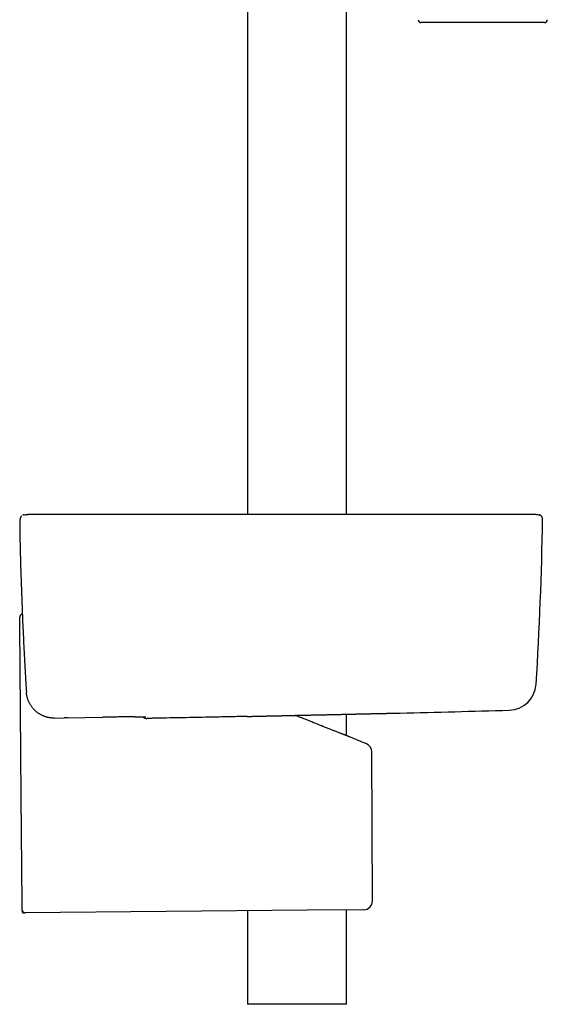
# Model space of a CAD drawing. Header units: millimetres. Extents: x 8 to 767, y 12 to 1611.
# Tile 51 of 85: x 597 to 692, y 851 to 1029. Entities that reach past the tile are written whole.
import ezdxf

# ---------------------------------------------------------------- set-up
doc = ezdxf.new("R2010")
doc.units = ezdxf.units.MM

msp = doc.modelspace()

# ---------------------------------------------------------------- linework, layer by layer
at = {"color": 7, "linetype": 'Continuous', "lineweight": 30}
for p, q in [((656.22, 939.34), (656.22, 1158.79)), ((638.42, 1154.97), (638.42, 939.34)), ((691.95, 1028), (669.69, 1028)), ((598.85, 939.34), (598.77, 939.34)), ((598.9, 939.34), (598.85, 939.34)), ((599.12, 939.34), (598.9, 939.34)), ((597.41, 933.24), (597.41, 933.24)), ((598.54, 907.25), (598.54, 907.29)), ((598.54, 907.29), (598.54, 907.29)), ((598.54, 907.26), (598.54, 907.25)), ((603.61, 902.6), (603.6, 902.6)), ((603.61, 902.6), (605.36, 902.63)), ((605.92, 902.64), (605.36, 902.63)), ((605.93, 902.64), (612.32, 902.76)), ((638.34, 902.9), (638.32, 902.9)), ((656.22, 899.45), (656.22, 903.3)), ((656.88, 899.19), (656.88, 899.19)), ((660.91, 869.65), (660.82, 896.5)), ((597.79, 867.82), (597.79, 867.84)), ((649.15, 867.95), (598.29, 867.51)), ((638.42, 867.86), (638.42, 851)), ((659.32, 868.04), (649.15, 867.95)), ((656.22, 851), (656.22, 868.01)), ((647.32, 851), (638.42, 851)), ((656.22, 851), (647.32, 851))]:
    msp.add_line(p, q, dxfattribs=at)
at = {"color": 7, "linetype": 'Continuous', "lineweight": 30, "flags": 128}
msp.add_lwpolyline([(597.78, 869.11), (597.61, 888.44), (597.34, 919.34)], dxfattribs=at)
at = {"color": 7, "linetype": 'Continuous', "lineweight": 30}
for centre, radius, start, end in [((669.69, 1028.5), 0.5, 177.5187, 270), ((691.95, 1028.5), 0.5, 270, 2.4813), ((598.21, 938.47), 0.8, 102.4492, 118.0547), ((598.21, 938.47), 0.8, 102.4492, 118.053), ((-8.27, 951.27), 700, 356.5145, 358.95106), ((690.81, 938.47), 0.8, 358.9511, 46.8037), ((597.83, 920.8), 0.5, 92.155, 180.0038), ((685.44, 909.01), 5, 271.5165, 356.5145), ((447.32, 9900.86), 9000, 271.391821, 271.516945), ((620.15, 903.35), 0.8, 218.6947, 264.3422), ((665.76, 910.51), 7, 271.2744, 271.3918), ((276.47, -25.63), 1000, 67.45822, 67.64074), ((659.22, 896.49), 1.6, 0.233, 67.5519), ((659.31, 869.64), 1.6, 270.5, 0.1996), ((598.29, 868.01), 0.5, 183.3961, 270.5)]:
    msp.add_arc(centre, radius, start, end, dxfattribs=at)
for points, knots in [([(598.03, 939.25), (598.14, 939.27), (598.36, 939.31), (598.63, 939.34), (598.79, 939.34), (598.85, 939.34)], [0, 0, 0, 0, 0.3998968, 0.8020244, 1, 1, 1, 1]), ([(609.24, 939.34), (609.09, 939.34), (608.79, 939.34), (608.35, 939.34), (607.92, 939.34), (607.48, 939.34), (607.05, 939.34), (606.62, 939.34), (606.21, 939.34), (605.8, 939.34), (605.39, 939.34), (604.99, 939.34), (604.6, 939.34), (604.22, 939.34), (603.84, 939.34), (603.48, 939.34), (603.12, 939.34), (602.79, 939.34), (602.46, 939.34), (602.15, 939.34), (601.84, 939.34), (601.55, 939.34), (601.28, 939.34), (601.01, 939.34), (600.77, 939.34), (600.54, 939.34), (600.32, 939.34), (600.13, 939.34), (599.94, 939.34), (599.76, 939.34), (599.6, 939.34), (599.46, 939.34), (599.34, 939.34), (599.25, 939.34), (599.18, 939.34), (599.13, 939.34), (599.12, 939.34), (599.12, 939.34)], [0, 0, 0, 0, 0.028574, 0.056253, 0.083695, 0.111557, 0.140121, 0.167568, 0.194673, 0.221968, 0.249979, 0.278404, 0.305985, 0.333376, 0.361231, 0.38983, 0.417351, 0.44453, 0.471852, 0.499803, 0.528132, 0.555664, 0.58305, 0.610945, 0.639617, 0.667172, 0.694346, 0.721633, 0.749527, 0.781398, 0.812694, 0.843618, 0.874378, 0.905185, 0.936252, 0.967788, 1, 1, 1, 1]), ([(678.79, 939.34), (678.33, 939.34), (677.41, 939.34), (676.04, 939.34), (674.7, 939.34), (673.39, 939.34), (672.1, 939.34), (670.88, 939.34), (669.7, 939.34), (668.57, 939.34), (667.47, 939.34), (666.4, 939.34), (665.35, 939.34), (664.32, 939.34), (663.33, 939.34), (662.36, 939.34), (661.41, 939.34), (660.5, 939.34), (659.62, 939.34), (658.77, 939.34), (657.94, 939.34), (657.14, 939.34), (656.35, 939.34), (655.59, 939.34), (654.85, 939.34), (654.14, 939.34), (653.46, 939.34), (652.81, 939.34), (652.19, 939.34), (651.59, 939.34), (651.06, 939.34), (650.58, 939.34), (650.16, 939.34), (649.75, 939.34), (649.36, 939.34), (648.93, 939.34), (648.44, 939.34), (647.89, 939.34), (647.31, 939.34), (646.69, 939.34), (646.03, 939.34), (645.35, 939.34), (644.64, 939.34), (643.89, 939.34), (643.14, 939.34), (642.37, 939.34), (641.59, 939.34), (640.78, 939.34), (639.94, 939.34), (639.08, 939.34), (638.2, 939.34), (637.28, 939.34), (636.34, 939.34), (635.38, 939.34), (634.39, 939.34), (633.39, 939.34), (632.36, 939.34), (631.31, 939.34), (630.23, 939.34), (629.12, 939.34), (627.97, 939.34), (626.79, 939.34), (625.59, 939.34), (624.38, 939.34), (623.14, 939.34), (621.88, 939.34), (620.6, 939.34), (619.29, 939.34), (617.94, 939.34), (616.55, 939.34), (615.14, 939.34), (613.7, 939.34), (612.24, 939.34), (610.75, 939.34), (609.75, 939.34), (609.24, 939.34)], [0, 0, 0, 0, 0.020117, 0.039811, 0.059082, 0.077929, 0.096353, 0.114353, 0.130937, 0.147144, 0.162976, 0.178431, 0.19351, 0.208212, 0.222539, 0.236489, 0.250063, 0.263261, 0.275857, 0.28809, 0.299961, 0.311469, 0.322813, 0.333781, 0.344373, 0.354588, 0.364428, 0.373726, 0.382661, 0.391234, 0.399443, 0.40575, 0.411824, 0.417667, 0.423277, 0.428763, 0.436269, 0.444176, 0.452482, 0.461462, 0.470867, 0.480697, 0.490951, 0.50163, 0.512735, 0.523593, 0.534829, 0.546443, 0.558435, 0.570804, 0.583551, 0.596675, 0.610178, 0.624057, 0.638315, 0.652685, 0.66742, 0.68252, 0.697983, 0.714102, 0.730599, 0.747474, 0.764726, 0.782356, 0.80004, 0.818087, 0.836499, 0.855276, 0.874812, 0.894727, 0.915022, 0.935697, 0.956752, 0.978186, 1, 1, 1, 1]), ([(688.93, 939.34), (688.92, 939.34), (688.92, 939.34), (688.89, 939.34), (688.86, 939.34), (688.82, 939.34), (688.77, 939.34), (688.71, 939.34), (688.64, 939.34), (688.56, 939.34), (688.47, 939.34), (688.36, 939.34), (688.25, 939.34), (688.12, 939.34), (687.99, 939.34), (687.86, 939.34), (687.72, 939.34), (687.58, 939.34), (687.43, 939.34), (687.29, 939.34), (687.15, 939.34), (687, 939.34), (686.86, 939.34), (686.71, 939.34), (686.57, 939.34), (686.41, 939.34), (686.23, 939.34), (686.02, 939.34), (685.78, 939.34), (685.53, 939.34), (685.27, 939.34), (685.02, 939.34), (684.76, 939.34), (684.48, 939.34), (684.18, 939.34), (683.88, 939.34), (683.59, 939.34), (683.3, 939.34), (683, 939.34), (682.69, 939.34), (682.35, 939.34), (682.01, 939.34), (681.65, 939.34), (681.29, 939.34), (680.91, 939.34), (680.52, 939.34), (680.11, 939.34), (679.69, 939.34), (679.25, 939.34), (678.95, 939.34), (678.79, 939.34)], [0, 0, 0, 0, 0.021952, 0.042817, 0.062902, 0.082474, 0.101767, 0.120978, 0.139915, 0.158003, 0.181059, 0.203216, 0.224754, 0.245887, 0.266329, 0.285387, 0.305378, 0.324215, 0.342111, 0.359212, 0.375606, 0.390917, 0.407293, 0.422017, 0.436089, 0.451577, 0.468984, 0.488216, 0.509381, 0.531641, 0.554978, 0.574285, 0.5947, 0.616528, 0.639768, 0.663472, 0.683154, 0.703417, 0.724472, 0.746568, 0.769547, 0.792838, 0.816487, 0.840562, 0.86515, 0.890354, 0.916293, 0.943108, 0.970952, 1, 1, 1, 1]), ([(690.11, 939.34), (690.11, 939.34), (690.11, 939.34), (690.11, 939.34), (690.11, 939.34), (690.1, 939.34), (690.1, 939.34), (690.1, 939.34), (690.1, 939.34), (690.09, 939.34), (690.09, 939.34), (690.08, 939.34), (690.08, 939.34), (690.07, 939.34), (690.07, 939.34), (690.06, 939.34), (690.06, 939.34), (690.05, 939.34), (690.05, 939.34), (690.04, 939.34), (690.03, 939.34), (690.03, 939.34), (690.02, 939.34), (690.02, 939.34), (690.01, 939.34), (690, 939.34), (690, 939.34), (689.99, 939.34), (689.98, 939.34), (689.98, 939.34), (689.97, 939.34), (689.97, 939.34), (689.96, 939.34), (689.95, 939.34), (689.95, 939.34), (689.94, 939.34), (689.94, 939.34), (689.93, 939.34), (689.93, 939.34), (689.92, 939.34), (689.92, 939.34), (689.91, 939.34), (689.9, 939.34), (689.89, 939.34), (689.88, 939.34), (689.87, 939.34), (689.85, 939.34), (689.83, 939.34), (689.81, 939.34), (689.79, 939.34), (689.77, 939.34), (689.74, 939.34), (689.72, 939.34), (689.69, 939.34), (689.66, 939.34), (689.63, 939.34), (689.6, 939.34), (689.57, 939.34), (689.53, 939.34), (689.49, 939.34), (689.46, 939.34), (689.43, 939.34), (689.42, 939.34), (689.41, 939.34), (689.4, 939.34), (689.38, 939.34), (689.37, 939.34), (689.36, 939.34), (689.35, 939.34), (689.34, 939.34), (689.32, 939.34), (689.31, 939.34), (689.3, 939.34), (689.28, 939.34), (689.27, 939.34), (689.25, 939.34), (689.24, 939.34), (689.22, 939.34), (689.2, 939.34), (689.18, 939.34), (689.17, 939.34), (689.15, 939.34), (689.13, 939.34), (689.1, 939.34), (689.08, 939.34), (689.06, 939.34), (689.03, 939.34), (689.01, 939.34), (688.98, 939.34), (688.95, 939.34), (688.94, 939.34), (688.93, 939.34)], [0, 0, 0, 0, 0.0155594, 0.0318078, 0.0477427, 0.063364, 0.0786718, 0.0928176, 0.1066847, 0.1202731, 0.1335828, 0.1466137, 0.1593659, 0.1718395, 0.1840343, 0.1959504, 0.2075878, 0.2187462, 0.2296357, 0.2402564, 0.2506083, 0.2608722, 0.2708574, 0.2805639, 0.2899918, 0.299141, 0.3078556, 0.3163013, 0.3244783, 0.3323865, 0.3401789, 0.3476915, 0.3549242, 0.361877, 0.3685499, 0.374943, 0.3810561, 0.386877, 0.3924192, 0.3976827, 0.4027263, 0.4077749, 0.4177714, 0.4278733, 0.4400369, 0.4523499, 0.4648123, 0.4817371, 0.4989298, 0.5163906, 0.5341102, 0.5534488, 0.5729791, 0.5927012, 0.6126151, 0.6327207, 0.6530141, 0.6768511, 0.7004217, 0.723726, 0.7467638, 0.7539336, 0.7610773, 0.7681947, 0.7753012, 0.7811195, 0.7872508, 0.7936952, 0.8004526, 0.8067505, 0.813298, 0.820095, 0.8271416, 0.8344378, 0.8419835, 0.8497788, 0.8578236, 0.866118, 0.874662, 0.8834556, 0.8924987, 0.9017914, 0.9113337, 0.9211256, 0.931167, 0.9419543, 0.9530156, 0.9643508, 0.9759599, 0.987843, 1, 1, 1, 1]), ([(690.11, 939.34), (690.11, 939.34), (690.25, 939.35), (690.51, 939.33), (690.8, 939.29), (690.95, 939.25), (690.98, 939.25)], [0, 0, 0, 0, 0.015436, 0.456148, 0.894789, 1, 1, 1, 1]), ([(691.36, 939.05), (691.33, 939.08), (691.26, 939.13), (691.16, 939.19), (691.07, 939.23), (691.01, 939.24), (690.98, 939.25)], [0, 0, 0, 0, 0.294744, 0.597192, 0.797418, 1, 1, 1, 1]), ([(597.63, 939.02), (597.61, 939), (597.59, 938.98), (597.55, 938.93), (597.52, 938.88), (597.49, 938.83), (597.47, 938.79), (597.45, 938.74), (597.44, 938.7), (597.43, 938.66), (597.42, 938.63), (597.41, 938.6), (597.41, 938.57), (597.4, 938.55), (597.4, 938.52), (597.39, 938.48), (597.39, 938.42), (597.38, 938.36), (597.38, 938.29), (597.38, 938.22), (597.37, 938.15), (597.37, 938.06), (597.37, 937.97), (597.36, 937.88), (597.36, 937.78), (597.36, 937.68), (597.36, 937.57), (597.36, 937.46), (597.36, 937.34), (597.36, 937.22), (597.36, 937.09), (597.36, 936.96), (597.36, 936.83), (597.36, 936.68), (597.36, 936.54), (597.36, 936.39), (597.36, 936.23), (597.36, 936.07), (597.36, 935.91), (597.36, 935.74), (597.36, 935.57), (597.37, 935.4), (597.37, 935.22), (597.37, 935.04), (597.37, 934.86), (597.38, 934.67), (597.38, 934.49), (597.38, 934.3), (597.39, 934.11), (597.39, 933.92), (597.4, 933.73), (597.4, 933.53), (597.4, 933.37), (597.41, 933.27), (597.41, 933.24)], [0, 0, 0, 0, 0.005815, 0.014312, 0.022548, 0.030509, 0.038211, 0.045731, 0.053199, 0.060766, 0.06862, 0.07703, 0.083193, 0.089033, 0.102753, 0.119343, 0.143648, 0.171881, 0.197867, 0.222465, 0.248508, 0.273723, 0.298532, 0.323123, 0.34706, 0.370712, 0.39411, 0.417288, 0.440275, 0.463096, 0.485774, 0.508331, 0.530781, 0.553177, 0.575923, 0.598711, 0.621542, 0.644413, 0.66732, 0.690258, 0.71322, 0.7362, 0.759189, 0.782178, 0.805157, 0.828119, 0.851056, 0.873962, 0.896829, 0.919653, 0.942429, 0.965155, 0.987795, 1, 1, 1, 1]), ([(597.41, 933.23), (597.41, 933.19), (597.43, 932.42), (597.47, 930.92), (597.53, 928.72), (597.61, 926.53), (597.69, 924.34), (597.77, 922.15), (597.86, 919.95), (597.96, 917.76), (598.07, 915.57), (598.19, 913.38), (598.31, 911.19), (598.42, 909.16), (598.5, 907.86), (598.54, 907.29)], [0, 0, 0, 0, 0.004695, 0.088984, 0.173403, 0.257911, 0.342465, 0.427014, 0.511511, 0.595922, 0.680366, 0.764887, 0.849445, 0.93399, 1, 1, 1, 1]), ([(597.33, 920.48), (597.33, 920.52), (597.33, 920.61), (597.33, 920.7), (597.33, 920.76), (597.33, 920.79), (597.33, 920.79), (597.33, 920.8)], [0, 0, 0, 0, 0.219662, 0.439339, 0.659057, 0.87879, 1, 1, 1, 1]), ([(597.34, 919.34), (597.34, 919.39), (597.34, 919.48), (597.34, 919.61), (597.33, 919.74), (597.33, 919.87), (597.33, 919.99), (597.33, 920.09), (597.33, 920.19), (597.33, 920.27), (597.33, 920.34), (597.33, 920.4), (597.33, 920.44), (597.33, 920.47), (597.33, 920.48), (597.33, 920.48)], [0, 0, 0, 0, 0.078934, 0.158107, 0.237027, 0.316106, 0.395447, 0.474501, 0.550422, 0.626606, 0.702505, 0.774054, 0.845846, 0.917388, 1, 1, 1, 1]), ([(603.6, 902.6), (603.53, 902.6), (603.39, 902.6), (603.18, 902.61), (602.97, 902.63), (602.77, 902.66), (602.56, 902.69), (602.36, 902.74), (602.15, 902.79), (601.95, 902.85), (601.75, 902.92), (601.55, 903), (601.36, 903.09), (601.18, 903.18), (601, 903.29), (600.82, 903.4), (600.64, 903.51), (600.47, 903.64), (600.3, 903.78), (600.14, 903.92), (599.99, 904.07), (599.84, 904.22), (599.7, 904.38), (599.56, 904.55), (599.43, 904.73), (599.31, 904.91), (599.2, 905.1), (599.09, 905.29), (599, 905.48), (598.92, 905.67), (598.84, 905.86), (598.77, 906.06), (598.71, 906.26), (598.66, 906.46), (598.62, 906.67), (598.57, 906.93), (598.55, 907.13), (598.54, 907.25)], [0, 0, 0, 0, 0.027583, 0.055215, 0.082505, 0.109796, 0.137277, 0.164757, 0.192835, 0.220913, 0.249197, 0.277482, 0.304779, 0.332076, 0.359562, 0.387049, 0.415134, 0.443218, 0.47151, 0.499801, 0.527967, 0.556134, 0.584509, 0.612883, 0.641917, 0.670951, 0.700214, 0.729476, 0.756607, 0.783739, 0.811056, 0.838373, 0.866275, 0.894177, 0.922281, 0.950385, 1, 1, 1, 1]), ([(618.1, 902.84), (618.03, 902.84), (617.86, 902.84), (617.57, 902.83), (617.23, 902.83), (616.88, 902.83), (616.51, 902.82), (616.13, 902.82), (615.74, 902.81), (615.33, 902.81), (614.92, 902.8), (614.5, 902.79), (614.07, 902.79), (613.64, 902.78), (613.2, 902.77), (612.76, 902.76), (612.47, 902.76), (612.32, 902.76)], [0, 0, 0, 0, 0.048596, 0.116612, 0.184414, 0.252181, 0.320161, 0.38825, 0.456339, 0.52432, 0.592087, 0.659893, 0.727913, 0.796042, 0.864172, 0.932193, 1, 1, 1, 1]), ([(618.1, 902.84), (618.14, 902.84), (618.24, 902.84), (618.38, 902.84), (618.53, 902.84), (618.67, 902.84), (618.8, 902.85), (618.93, 902.85), (619.05, 902.85), (619.16, 902.85), (619.27, 902.85), (619.38, 902.85), (619.47, 902.85), (619.56, 902.85), (619.65, 902.85), (619.72, 902.85), (619.79, 902.85), (619.86, 902.85), (619.91, 902.85), (619.96, 902.84), (620, 902.84), (620.03, 902.84), (620.05, 902.84), (620.07, 902.84), (620.07, 902.84), (620.07, 902.84), (620.07, 902.84)], [0, 0, 0, 0, 0.040241, 0.085838, 0.131528, 0.177268, 0.223013, 0.268708, 0.31431, 0.359774, 0.405054, 0.450227, 0.495607, 0.540842, 0.585923, 0.630833, 0.675539, 0.719985, 0.76408, 0.807674, 0.850527, 0.89216, 0.926993, 0.958654, 0.986508, 1, 1, 1, 1]), ([(620.07, 902.55), (620.08, 902.55), (620.09, 902.55), (620.1, 902.55), (620.11, 902.55), (620.13, 902.55), (620.14, 902.55), (620.16, 902.55), (620.17, 902.55), (620.2, 902.55), (620.24, 902.55), (620.27, 902.55), (620.29, 902.55), (620.3, 902.55)], [0, 0, 0, 0, 0.00895, 0.043688, 0.082507, 0.128432, 0.185601, 0.260898, 0.369518, 0.579074, 0.740557, 0.912358, 1, 1, 1, 1]), ([(623.22, 902.6), (623.13, 902.6), (622.94, 902.59), (622.66, 902.59), (622.39, 902.58), (622.12, 902.58), (621.87, 902.57), (621.63, 902.57), (621.4, 902.56), (621.19, 902.56), (620.99, 902.56), (620.81, 902.55), (620.66, 902.55), (620.52, 902.55), (620.41, 902.55), (620.34, 902.55), (620.31, 902.55), (620.31, 902.55)], [0, 0, 0, 0, 0.070747, 0.141744, 0.212745, 0.283496, 0.354252, 0.42526, 0.496279, 0.567049, 0.638206, 0.709633, 0.78108, 0.852266, 0.921799, 0.991559, 1, 1, 1, 1]), ([(638.32, 902.9), (637.38, 902.88), (635.49, 902.84), (632.03, 902.77), (627.94, 902.69), (624.79, 902.63), (623.22, 902.6)], [0, 0, 0, 0, 0.187858, 0.375717, 0.687855, 1, 1, 1, 1]), ([(638.34, 902.9), (638.39, 902.9), (638.53, 902.91), (638.79, 902.91), (639.11, 902.92), (639.43, 902.93), (639.75, 902.93), (640.08, 902.94), (640.41, 902.95), (640.74, 902.96), (641.07, 902.96), (641.41, 902.97), (641.74, 902.98), (642.08, 902.99), (642.42, 902.99), (642.76, 903), (643.1, 903.01), (643.45, 903.02), (643.8, 903.02), (644.15, 903.03), (644.5, 903.04), (644.85, 903.05), (645.21, 903.06), (645.57, 903.06), (645.92, 903.07), (646.28, 903.08), (646.64, 903.09), (646.99, 903.1), (647.35, 903.1), (647.7, 903.11), (648.06, 903.12), (648.41, 903.13), (648.77, 903.13), (649.12, 903.14), (649.47, 903.15), (649.82, 903.16), (650.18, 903.17), (650.53, 903.17), (650.88, 903.18), (651.23, 903.19), (651.58, 903.2), (651.93, 903.21), (652.28, 903.21), (652.63, 903.22), (652.97, 903.23), (653.31, 903.24), (653.64, 903.24), (653.97, 903.25), (654.31, 903.26), (654.63, 903.27), (654.96, 903.27), (655.28, 903.28), (655.6, 903.29), (655.92, 903.29), (656.23, 903.3), (656.55, 903.31), (656.86, 903.31), (657.16, 903.32), (657.47, 903.33), (657.77, 903.34), (658.06, 903.34), (658.35, 903.35), (658.64, 903.35), (658.92, 903.36), (659.2, 903.37), (659.47, 903.37), (659.73, 903.38), (660, 903.38), (660.25, 903.39), (660.51, 903.4), (660.76, 903.4), (661, 903.41), (661.24, 903.41), (661.47, 903.42), (661.71, 903.42), (661.93, 903.43), (662.15, 903.43), (662.37, 903.44), (662.57, 903.44), (662.78, 903.45), (662.97, 903.45), (663.16, 903.46), (663.35, 903.46), (663.52, 903.46), (663.69, 903.47), (663.86, 903.47), (664.02, 903.47), (664.17, 903.48), (664.32, 903.48), (664.46, 903.48), (664.6, 903.49), (664.73, 903.49), (664.85, 903.49), (664.97, 903.5), (665.08, 903.5), (665.18, 903.5), (665.28, 903.5), (665.37, 903.5), (665.45, 903.51), (665.53, 903.51), (665.6, 903.51), (665.66, 903.51), (665.71, 903.51), (665.76, 903.51), (665.8, 903.51), (665.84, 903.51), (665.87, 903.52), (665.89, 903.52), (665.9, 903.52), (665.91, 903.52), (665.91, 903.52), (665.91, 903.52)], [0, 0, 0, 0, 0.0039452, 0.013233, 0.0225539, 0.0319064, 0.0412542, 0.0505617, 0.0598386, 0.0690897, 0.0783197, 0.0875334, 0.0967356, 0.105931, 0.1151244, 0.1243201, 0.1335217, 0.142734, 0.1519617, 0.1612095, 0.1704822, 0.1797845, 0.1891213, 0.1984717, 0.2077955, 0.2170871, 0.2263512, 0.2355924, 0.2448154, 0.2540247, 0.263225, 0.2724209, 0.281617, 0.2908169, 0.3000247, 0.309245, 0.3184824, 0.3277416, 0.3370271, 0.3463435, 0.3556904, 0.3650337, 0.3743396, 0.3836164, 0.3928687, 0.4021009, 0.4113175, 0.4205229, 0.4297218, 0.4389185, 0.4481173, 0.4573214, 0.4665353, 0.4757635, 0.4850104, 0.4942805, 0.5035783, 0.5129082, 0.5222527, 0.5315722, 0.5408611, 0.5501242, 0.5593657, 0.5685899, 0.5778011, 0.5870037, 0.596202, 0.6054002, 0.6146019, 0.6238108, 0.6330311, 0.6422673, 0.6515235, 0.6608042, 0.6701135, 0.6794518, 0.6887873, 0.6981023, 0.7073829, 0.7166346, 0.7258625, 0.7350719, 0.7442679, 0.7534559, 0.7626411, 0.7718284, 0.7810215, 0.7902258, 0.7994463, 0.8086883, 0.817957, 0.8272577, 0.8365955, 0.8459547, 0.8552653, 0.8645482, 0.8738083, 0.8830493, 0.8922751, 0.9014894, 0.9106961, 0.919899, 0.9291019, 0.9383079, 0.9475203, 0.9567429, 0.9659795, 0.975234, 0.9845101, 0.9938117, 1, 1, 1, 1]), ([(655.27, 899.82), (655.19, 899.85), (655.03, 899.91), (654.78, 900.01), (654.51, 900.12), (654.24, 900.22), (653.97, 900.33), (653.69, 900.44), (653.4, 900.56), (653.1, 900.67), (652.79, 900.8), (652.47, 900.92), (652.14, 901.05), (651.83, 901.17), (651.54, 901.29), (651.27, 901.39), (651, 901.5), (650.69, 901.62), (650.35, 901.76), (650, 901.9), (649.67, 902.03), (649.38, 902.15), (649.08, 902.26), (648.75, 902.4), (648.38, 902.55), (647.96, 902.71), (647.55, 902.88), (647.23, 903), (647.04, 903.08), (647, 903.1)], [0, 0, 0, 0, 0.041315, 0.08263, 0.12427, 0.16591, 0.204272, 0.242694, 0.281576, 0.320458, 0.359582, 0.398707, 0.438294, 0.477941, 0.508707, 0.539473, 0.57035, 0.601226, 0.642873, 0.684586, 0.716235, 0.747883, 0.779646, 0.811408, 0.854749, 0.898234, 0.94179, 0.98587, 1, 1, 1, 1]), ([(656.88, 899.19), (656.88, 899.19), (656.89, 899.19), (656.87, 899.19), (656.84, 899.2), (656.79, 899.22), (656.73, 899.25), (656.66, 899.27), (656.57, 899.31), (656.47, 899.35), (656.35, 899.39), (656.22, 899.44), (656.08, 899.5), (655.93, 899.56), (655.77, 899.62), (655.61, 899.68), (655.45, 899.75), (655.33, 899.8), (655.27, 899.82)], [0, 0, 0, 0, 0.033871, 0.101653, 0.170414, 0.239309, 0.303805, 0.36841, 0.43386, 0.49931, 0.565211, 0.631113, 0.697877, 0.764756, 0.823416, 0.882076, 0.941038, 1, 1, 1, 1]), ([(597.79, 868.01), (597.79, 868.01), (597.79, 868.01), (597.79, 868.03), (597.79, 868.06), (597.78, 868.11), (597.78, 868.17), (597.78, 868.24), (597.78, 868.33), (597.78, 868.42), (597.78, 868.52), (597.78, 868.63), (597.78, 868.74), (597.78, 868.86), (597.78, 868.98), (597.78, 869.07), (597.78, 869.11)], [0, 0, 0, 0, 0.0558588, 0.1288566, 0.2016224, 0.2743915, 0.3473929, 0.4201614, 0.4928661, 0.5658032, 0.6385071, 0.7110759, 0.7838766, 0.8564449, 0.9282225, 1, 1, 1, 1]), ([(597.79, 868), (597.79, 868), (597.79, 868), (597.79, 867.99), (597.79, 867.99), (597.79, 867.98), (597.79, 867.98), (597.79, 867.98)], [0, 0, 0, 0, 0.1006, 0.390106, 0.61991, 0.946369, 1, 1, 1, 1]), ([(597.79, 867.95), (597.79, 867.95), (597.79, 867.95), (597.79, 867.95), (597.79, 867.94), (597.79, 867.93), (597.79, 867.93), (597.79, 867.92), (597.79, 867.92), (597.79, 867.91), (597.79, 867.91), (597.79, 867.9), (597.79, 867.9), (597.79, 867.89), (597.79, 867.89), (597.79, 867.88), (597.79, 867.88), (597.79, 867.88), (597.79, 867.87), (597.79, 867.87), (597.79, 867.86), (597.79, 867.86), (597.79, 867.85), (597.79, 867.85), (597.79, 867.84), (597.79, 867.84), (597.79, 867.83), (597.79, 867.83), (597.79, 867.83)], [0, 0, 0, 0, 0.024907, 0.089825, 0.154186, 0.214882, 0.271893, 0.317179, 0.359836, 0.399863, 0.437261, 0.472029, 0.49337, 0.513583, 0.532668, 0.551965, 0.574801, 0.601337, 0.63157, 0.665502, 0.703134, 0.744464, 0.789493, 0.838221, 0.887554, 0.940178, 0.996093, 1, 1, 1, 1]), ([(597.79, 867.84), (597.79, 867.83), (597.79, 867.79), (597.79, 867.73), (597.79, 867.7)], [0, 0, 0, 0, 0.285575, 1, 1, 1, 1]), ([(597.79, 867.7), (597.79, 867.67), (597.8, 867.63), (597.83, 867.58), (597.88, 867.53), (597.94, 867.49), (598.02, 867.47), (598.1, 867.47), (598.2, 867.48), (598.26, 867.5), (598.3, 867.51)], [0, 0, 0, 0, 0.100835, 0.201046, 0.306047, 0.41948, 0.543749, 0.680687, 0.832081, 1, 1, 1, 1])]:
    msp.add_open_spline(points, degree=3, knots=knots, dxfattribs=at)

doc.saveas('drawing.dxf')
